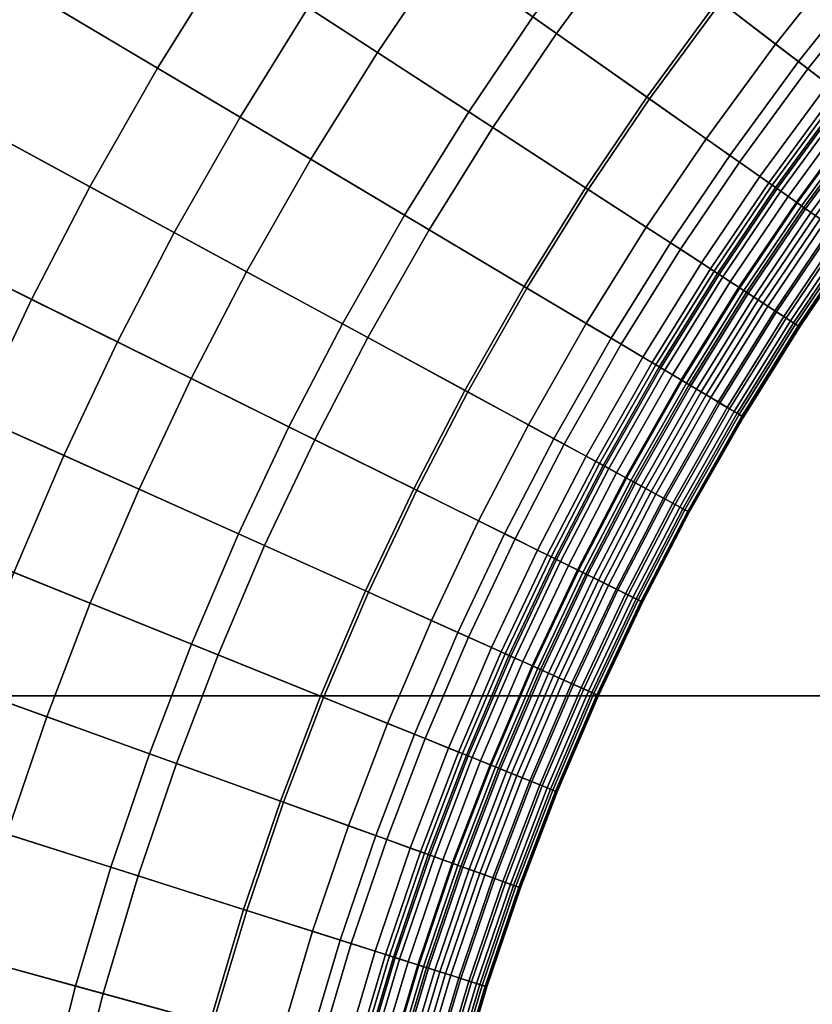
# Model space of a CAD drawing. Header units: millimetres. Extents: x -500 to 500, y -500 to 500.
# Tile 67 of 142: x -27 to -20, y 7 to 16. Entities that reach past the tile are written whole.
import ezdxf

# ---------------------------------------------------------------- set-up
doc = ezdxf.new("R2010")
doc.units = ezdxf.units.MM
doc.header["$MEASUREMENT"] = 0
doc.layers.add('Predefinito', color=7, linetype='Continuous')

msp = doc.modelspace()

# ---------------------------------------------------------------- meshes
at = {"layer": 'Predefinito'}
mesh = msp.add_polyface(dxfattribs=at)
corners = [(-79.84, 99.8, 722.0135), (-79.84, 119.76, 722.0135), (-99.8, 119.76, 722.0135), (-99.8, 99.8, 722.0135), (-59.88, 99.8, 722.0135), (-59.88, 119.76, 722.0135), (-39.92, 99.8, 722.0135), (-39.92, 119.76, 722.0135), (-19.96, 99.8, 722.0135), (-19.96, 119.76, 722.0135), (0, 99.8, 722.0135), (0, 119.76, 722.0135), (-79.84, 79.84, 722.0135), (-99.8, 79.84, 722.0135), (-59.88, 79.84, 722.0135), (-39.92, 79.84, 722.0135), (-19.96, 79.84, 722.0135), (0, 79.84, 722.0135), (-79.84, 59.88, 722.0135), (-99.8, 59.88, 722.0135), (-59.88, 59.88, 722.0135), (-39.92, 59.88, 722.0135), (-19.96, 59.88, 722.0135), (0, 59.88, 722.0135), (-79.84, 39.92, 722.0135), (-99.8, 39.92, 722.0135), (-59.88, 39.92, 722.0135), (-39.92, 39.92, 722.0135), (-19.96, 39.92, 722.0135), (0, 39.92, 722.0135), (-79.84, 19.96, 722.0135), (-99.8, 19.96, 722.0135), (-59.88, 19.96, 722.0135), (-39.92, 19.96, 722.0135), (-19.96, 19.96, 722.0135), (0, 19.96, 722.0135), (-79.84, 0, 722.0135), (-99.8, 0, 722.0135), (-59.88, 0, 722.0135), (-39.92, 0, 722.0135), (-19.96, 0, 722.0135), (0, 0, 722.0135), (-79.84, 99.8, 710.0135), (-99.8, 99.8, 710.0135), (-99.8, 119.76, 710.0135), (-79.84, 119.76, 710.0135), (-59.88, 99.8, 710.0135), (-59.88, 119.76, 710.0135), (-39.92, 99.8, 710.0135), (-39.92, 119.76, 710.0135), (-19.96, 99.8, 710.0135), (-19.96, 119.76, 710.0135), (-79.84, 79.84, 710.0135), (-99.8, 79.84, 710.0135), (-59.88, 79.84, 710.0135), (-39.92, 79.84, 710.0135), (-19.96, 79.84, 710.0135), (-79.84, 59.88, 710.0135), (-99.8, 59.88, 710.0135), (-59.88, 59.88, 710.0135), (-39.92, 59.88, 710.0135), (-19.96, 59.88, 710.0135), (-79.84, 39.92, 710.0135), (-99.8, 39.92, 710.0135), (-59.88, 39.92, 710.0135), (-39.92, 39.92, 710.0135), (-19.96, 39.92, 710.0135), (-79.84, 19.96, 710.0135), (-99.8, 19.96, 710.0135), (-59.88, 19.96, 710.0135), (-39.92, 19.96, 710.0135), (-19.96, 19.96, 710.0135), (-79.84, 0, 710.0135), (-99.8, 0, 710.0135), (-59.88, 0, 710.0135), (-39.92, 0, 710.0135), (-19.96, 0, 710.0135)]
mesh.append_faces([[corners[k] for k in face] for face in [(0, 1, 2, 3), (4, 5, 1, 0), (6, 7, 5, 4), (8, 9, 7, 6), (10, 11, 9, 8), (12, 0, 3, 13), (14, 4, 0, 12), (15, 6, 4, 14), (16, 8, 6, 15), (17, 10, 8, 16), (18, 12, 13, 19), (20, 14, 12, 18), (21, 15, 14, 20), (22, 16, 15, 21), (23, 17, 16, 22), (24, 18, 19, 25), (26, 20, 18, 24), (27, 21, 20, 26), (28, 22, 21, 27), (29, 23, 22, 28), (30, 24, 25, 31), (32, 26, 24, 30), (33, 27, 26, 32), (34, 28, 27, 33), (35, 29, 28, 34), (36, 30, 31, 37), (38, 32, 30, 36), (39, 33, 32, 38), (40, 34, 33, 39), (41, 35, 34, 40), (42, 43, 44, 45), (46, 42, 45, 47), (48, 46, 47, 49), (50, 48, 49, 51), (52, 53, 43, 42), (54, 52, 42, 46), (55, 54, 46, 48), (56, 55, 48, 50), (57, 58, 53, 52), (59, 57, 52, 54), (60, 59, 54, 55), (61, 60, 55, 56), (62, 63, 58, 57), (64, 62, 57, 59), (65, 64, 59, 60), (66, 65, 60, 61), (67, 68, 63, 62), (69, 67, 62, 64), (70, 69, 64, 65), (71, 70, 65, 66), (72, 73, 68, 67), (74, 72, 67, 69), (75, 74, 69, 70), (76, 75, 70, 71)]])
mesh = msp.add_polyface(dxfattribs=at)
corners = [(-23.0104, 22.0903, 120.6527), (-22.1616, 22.9417, 120.6527), (-24.0807, 24.9284, 110.5854), (-25.003, 24.0032, 110.5854), (-23.7797, 21.2599, 120.6527), (-25.839, 23.101, 110.5854), (-24.5805, 20.3288, 120.6527), (-26.7091, 22.0892, 110.5854), (-19.6138, 22.035, 131.7121), (-18.8032, 22.7306, 131.7121), (-20.3315, 24.5782, 120.6527), (-21.208, 23.826, 120.6527), (-20.4957, 21.2172, 131.7121), (-21.2807, 20.4298, 131.7121), (-21.9922, 19.6618, 131.7121), (-22.7327, 18.8007, 131.7121), (-23.4269, 17.9282, 131.7121), (-25.3311, 19.3854, 120.6527), (-20.0544, 19.2525, 141.9463), (-19.3146, 19.9946, 141.9463), (-20.7249, 18.5288, 141.9463), (-21.4228, 17.7173, 141.9463), (-19.7808, 17.6848, 152.2665), (-19.1409, 18.3755, 152.2665), (-20.5346, 18.3587, 484.15), (-19.8702, 19.0757, 484.15), (-19.1619, 18.3957, 472.9756), (-19.8026, 17.7042, 472.9756), (-20.753, 19.9232, 494.4782), (-19.9874, 20.6911, 494.4782), (-19.1373, 19.811, 484.15), (-21.4468, 19.1743, 494.4782), (-22.169, 18.3345, 494.4782), (-21.2261, 17.5546, 484.15), (-21.0877, 21.8301, 505.1393), (-20.1803, 22.6716, 505.1393), (-19.1274, 21.4886, 494.4782), (-21.8954, 21.0199, 505.1393), (-22.6275, 20.2298, 505.1393), (-23.3894, 19.3438, 505.1393), (-24.1037, 18.4461, 505.1393), (-22.846, 17.4837, 494.4782), (-21.3651, 24.0026, 515.2239), (-20.4822, 24.7603, 515.2239), (-19.3464, 23.3873, 505.1393), (-22.3258, 23.1117, 515.2239), (-23.1809, 22.2539, 515.2239), (-23.9559, 21.4174, 515.2239), (-24.7626, 20.4794, 515.2239), (-25.5187, 19.5291, 515.2239), (-26.2843, 18.4859, 515.2239), (-24.8267, 17.4608, 505.1393), (-24.6818, 23.6949, 525.5343), (-23.7713, 24.6082, 525.5343), (-25.507, 22.8042, 525.5343), (-26.3659, 21.8054, 525.5343), (-9.96, 9.96, 0.0135), (-29.88, 9.96, 0.0135), (-29.88, 29.88, 0.0135), (-9.96, 29.88, 0.0135)]
mesh.append_faces([[corners[k] for k in face] for face in [(0, 1, 2, 3), (4, 0, 3, 5), (6, 4, 5, 7), (8, 9, 10, 11), (12, 8, 11, 1), (13, 12, 1, 0), (14, 13, 0, 4), (15, 14, 4, 6), (16, 15, 6, 17), (18, 19, 12, 13), (20, 18, 13, 14), (21, 20, 14, 15), (22, 23, 18, 20), (24, 25, 26, 27), (28, 29, 30, 25), (31, 28, 25, 24), (32, 31, 24, 33), (34, 35, 36, 29), (37, 34, 29, 28), (38, 37, 28, 31), (39, 38, 31, 32), (40, 39, 32, 41), (42, 43, 44, 35), (45, 42, 35, 34), (46, 45, 34, 37), (47, 46, 37, 38), (48, 47, 38, 39), (49, 48, 39, 40), (50, 49, 40, 51), (52, 53, 45, 46), (54, 52, 46, 47), (55, 54, 47, 48), (56, 57, 58, 59)]])
mesh = msp.add_polyface(dxfattribs=at)
corners = [(-30.0004, 10.8366, 120.6527), (-29.572, 11.9563, 120.6527), (-32.1329, 12.9917, 110.5854), (-32.5984, 11.7751, 110.5854), (-30.3927, 9.6819, 120.6527), (-33.0247, 10.5204, 110.5854), (-30.7527, 8.4695, 120.6527), (-33.4158, 9.2029, 110.5854), (-31.0568, 7.2756, 120.6527), (-33.7462, 7.9057, 110.5854), (-27.3491, 11.0575, 131.7121), (-26.9055, 12.097, 131.7121), (-29.0924, 13.0802, 120.6527), (-27.7453, 10.022, 131.7121), (-28.1081, 8.9541, 131.7121), (-28.441, 7.8328, 131.7121), (-25.3551, 11.3999, 141.9463), (-24.9062, 12.3499, 141.9463), (-26.4292, 13.1051, 131.7121), (-25.7732, 10.4204, 141.9463), (-26.1465, 9.4445, 141.9463), (-26.4884, 8.4382, 141.9463), (-26.8021, 7.3815, 141.9463), (-25.2818, 8.0538, 152.2665), (-24.9555, 9.0143, 152.2665), (-26.6709, 10.7833, 494.4782), (-26.2383, 11.797, 494.4782), (-25.1222, 11.2952, 484.15), (-25.5364, 10.3247, 484.15), (-27.0573, 9.7735, 494.4782), (-25.9064, 9.3578, 484.15), (-27.4111, 8.7321, 494.4782), (-26.2452, 8.3607, 484.15), (-27.7357, 7.6386, 494.4782), (-26.556, 7.3137, 484.15), (-28.1391, 11.377, 505.1393), (-27.6827, 12.4464, 505.1393), (-28.5468, 10.3115, 505.1393), (-28.9201, 9.2128, 505.1393), (-29.2625, 8.0591, 505.1393), (-29.7911, 12.0449, 515.2239), (-29.3079, 13.1771, 515.2239), (-30.2227, 10.9169, 515.2239), (-30.6179, 9.7537, 515.2239), (-30.9805, 8.5322, 515.2239), (-32.1796, 11.6238, 525.5343), (-31.7201, 12.8248, 525.5343), (-32.6004, 10.3852, 525.5343), (-32.9864, 9.0847, 525.5343), (-33.3127, 7.8041, 525.5343), (-31.2869, 7.3295, 515.2239), (-34.8418, 11.0992, 536.0187), (-34.3921, 12.423, 536.0187), (-20, 20, 710.0135), (-40, 20, 710.0135), (-40, 0, 710.0135), (-20, 0, 710.0135)]
mesh.append_faces([[corners[k] for k in face] for face in [(0, 1, 2, 3), (4, 0, 3, 5), (6, 4, 5, 7), (8, 6, 7, 9), (10, 11, 12, 1), (13, 10, 1, 0), (14, 13, 0, 4), (15, 14, 4, 6), (16, 17, 18, 11), (19, 16, 11, 10), (20, 19, 10, 13), (21, 20, 13, 14), (22, 21, 14, 15), (23, 24, 20, 21), (25, 26, 27, 28), (29, 25, 28, 30), (31, 29, 30, 32), (33, 31, 32, 34), (35, 36, 26, 25), (37, 35, 25, 29), (38, 37, 29, 31), (39, 38, 31, 33), (40, 41, 36, 35), (42, 40, 35, 37), (43, 42, 37, 38), (44, 43, 38, 39), (45, 46, 40, 42), (47, 45, 42, 43), (48, 47, 43, 44), (49, 48, 44, 50), (51, 52, 45, 47), (53, 54, 55, 56)]])
mesh = msp.add_polyface(dxfattribs=at)
corners = [(-30.4597, 16.5382, 110.5854), (-29.7733, 17.7442, 110.5854), (-32.8644, 19.5864, 100.0035), (-33.6221, 18.2553, 100.0035), (-31.052, 15.3974, 110.5854), (-34.2759, 16.9959, 100.0035), (-31.6117, 14.2129, 110.5854), (-34.8937, 15.6885, 100.0035), (-32.1329, 12.9917, 110.5854), (-35.469, 14.3405, 100.0035), (-26.7449, 17.3829, 120.6527), (-26.091, 18.3499, 120.6527), (-28.3504, 19.939, 110.5854), (-29.061, 18.8883, 110.5854), (-27.4005, 16.33, 120.6527), (-28.0322, 15.2202, 120.6527), (-28.5773, 14.1702, 120.6527), (-29.0924, 13.0802, 120.6527), (-29.572, 11.9563, 120.6527), (-25.3408, 15.1025, 131.7121), (-24.7345, 16.0763, 131.7121), (-25.925, 14.0761, 131.7121), (-26.4292, 13.1051, 131.7121), (-26.9055, 12.097, 131.7121), (-26.6739, 14.4827, 505.1393), (-26.0728, 15.5388, 505.1393), (-24.7124, 14.728, 494.4782), (-25.2822, 13.7271, 494.4782), (-27.1926, 13.4836, 505.1393), (-25.7738, 12.7801, 494.4782), (-27.6827, 12.4464, 505.1393), (-26.2383, 11.797, 494.4782), (-26.9431, 17.5117, 515.2239), (-26.2843, 18.4859, 515.2239), (-24.8267, 17.4608, 505.1393), (-25.449, 16.5407, 505.1393), (-27.6035, 16.451, 515.2239), (-28.2399, 15.333, 515.2239), (-28.789, 14.2752, 515.2239), (-29.3079, 13.1771, 515.2239), (-28.6876, 18.6456, 525.5343), (-27.9861, 19.6828, 525.5343), (-29.3908, 17.5162, 525.5343), (-30.0684, 16.3258, 525.5343), (-30.6531, 15.1995, 525.5343), (-31.2056, 14.0303, 525.5343), (-31.7201, 12.8248, 525.5343), (-29.7911, 12.0449, 515.2239), (-32.1357, 17.4482, 536.0187), (-31.4116, 18.7205, 536.0187), (-32.7606, 16.2446, 536.0187), (-33.3511, 14.995, 536.0187), (-33.901, 13.7065, 536.0187), (-34.3921, 12.423, 536.0187), (-32.1796, 11.6238, 525.5343)]
mesh.append_faces([[corners[k] for k in face] for face in [(0, 1, 2, 3), (4, 0, 3, 5), (6, 4, 5, 7), (8, 6, 7, 9), (10, 11, 12, 13), (14, 10, 13, 1), (15, 14, 1, 0), (16, 15, 0, 4), (17, 16, 4, 6), (18, 17, 6, 8), (19, 20, 10, 14), (21, 19, 14, 15), (22, 21, 15, 16), (23, 22, 16, 17), (24, 25, 26, 27), (28, 24, 27, 29), (30, 28, 29, 31), (32, 33, 34, 35), (36, 32, 35, 25), (37, 36, 25, 24), (38, 37, 24, 28), (39, 38, 28, 30), (40, 41, 33, 32), (42, 40, 32, 36), (43, 42, 36, 37), (44, 43, 37, 38), (45, 44, 38, 39), (46, 45, 39, 47), (48, 49, 42, 43), (50, 48, 43, 44), (51, 50, 44, 45), (52, 51, 45, 46), (53, 52, 46, 54)]])
mesh = msp.add_polyface(dxfattribs=at)
corners = [(-24.1297, 16.9706, 131.7121), (-23.4269, 17.9282, 131.7121), (-25.3311, 19.3854, 120.6527), (-26.091, 18.3499, 120.6527), (-24.7345, 16.0763, 131.7121), (-26.7449, 17.3829, 120.6527), (-22.077, 16.8952, 141.9463), (-21.4228, 17.7173, 141.9463), (-22.7327, 18.8007, 131.7121), (-22.7393, 15.9927, 141.9463), (-23.3092, 15.1499, 141.9463), (-23.8806, 14.2323, 141.9463), (-25.3408, 15.1025, 131.7121), (-20.4469, 16.9102, 152.2665), (-19.7808, 17.6848, 152.2665), (-20.7249, 18.5288, 141.9463), (-21.0713, 16.1255, 152.2665), (-21.7034, 15.2641, 152.2665), (-22.2474, 14.4598, 152.2665), (-19.7754, 16.3549, 162.7432), (-19.1312, 17.104, 162.7432), (-20.3793, 15.5959, 162.7432), (-20.9907, 14.7629, 162.7432), (-19.9714, 15.2838, 173.6739), (-19.3797, 16.0276, 173.6739), (-20.1196, 15.3972, 441.0783), (-19.5234, 16.1464, 441.0783), (-19.4498, 16.0856, 430.3021), (-20.0438, 15.3392, 430.3021), (-20.2968, 15.5328, 452.2679), (-19.6954, 16.2887, 452.2679), (-20.9057, 14.7031, 452.2679), (-20.7231, 14.5747, 441.0783), (-20.584, 15.7526, 462.1107), (-19.9741, 16.5192, 462.1107), (-21.2015, 14.9111, 462.1107), (-20.4694, 16.9288, 472.9756), (-19.8026, 17.7042, 472.9756), (-19.3234, 17.2758, 462.1107), (-21.0945, 16.1432, 472.9756), (-21.7273, 15.2809, 472.9756), (-21.2261, 17.5546, 484.15), (-20.5346, 18.3587, 484.15), (-21.8742, 16.74, 484.15), (-22.5304, 15.8458, 484.15), (-23.0952, 15.0108, 484.15), (-22.2719, 14.4756, 472.9756), (-22.846, 17.4837, 494.4782), (-22.169, 18.3345, 494.4782), (-23.5314, 16.5497, 494.4782), (-24.1212, 15.6776, 494.4782), (-24.8267, 17.4608, 505.1393), (-24.1037, 18.4461, 505.1393), (-25.449, 16.5407, 505.1393), (-26.0728, 15.5388, 505.1393), (-24.7124, 14.728, 494.4782)]
mesh.append_faces([[corners[k] for k in face] for face in [(0, 1, 2, 3), (4, 0, 3, 5), (6, 7, 8, 1), (9, 6, 1, 0), (10, 9, 0, 4), (11, 10, 4, 12), (13, 14, 15, 7), (16, 13, 7, 6), (17, 16, 6, 9), (18, 17, 9, 10), (19, 20, 14, 13), (21, 19, 13, 16), (22, 21, 16, 17), (23, 24, 19, 21), (25, 26, 27, 28), (29, 30, 26, 25), (31, 29, 25, 32), (33, 34, 30, 29), (35, 33, 29, 31), (36, 37, 38, 34), (39, 36, 34, 33), (40, 39, 33, 35), (41, 42, 37, 36), (43, 41, 36, 39), (44, 43, 39, 40), (45, 44, 40, 46), (47, 48, 41, 43), (49, 47, 43, 44), (50, 49, 44, 45), (51, 52, 47, 49), (53, 51, 49, 50), (54, 53, 50, 55)]])
mesh = msp.add_polyface(dxfattribs=at)
corners = [(-24.4311, 13.265, 141.9463), (-23.8806, 14.2323, 141.9463), (-25.3408, 15.1025, 131.7121), (-25.925, 14.0761, 131.7121), (-22.7927, 13.5839, 152.2665), (-22.2474, 14.4598, 152.2665), (-23.3092, 15.1499, 141.9463), (-23.3182, 12.6607, 152.2665), (-21.5168, 13.9849, 162.7432), (-20.9907, 14.7629, 162.7432), (-21.7034, 15.2641, 152.2665), (-22.0442, 13.1378, 162.7432), (-20.5706, 14.4674, 173.6739), (-19.9714, 15.2838, 173.6739), (-20.3793, 15.5959, 162.7432), (-21.0862, 13.705, 173.6739), (-21.603, 12.8749, 173.6739), (-20.3909, 14.3411, 184.9912), (-19.797, 15.1504, 184.9912), (-20.902, 13.5853, 184.9912), (-20.3548, 14.3156, 194.7788), (-19.762, 15.1235, 194.7788), (-20.865, 13.5613, 194.7788), (-20.3318, 14.2995, 205.4539), (-19.7396, 15.1064, 205.4539), (-20.8414, 13.5459, 205.4539), (-20.2694, 14.2555, 217.0396), (-19.679, 15.06, 217.0396), (-20.7774, 13.5043, 217.0396), (-20.1874, 14.1979, 227.0494), (-19.5994, 14.9991, 227.0494), (-20.6934, 13.4497, 227.0494), (-20.0862, 14.1268, 237.7946), (-19.5012, 14.924, 237.7946), (-20.5897, 13.3823, 237.7946), (-20.49, 13.3175, 249.1402), (-19.989, 14.0584, 249.1402), (-20.4242, 13.2748, 259.2979), (-19.9248, 14.0132, 259.2979), (-20.3832, 13.2481, 270.062), (-19.8847, 13.9851, 270.062), (-20.3695, 13.2392, 280.7921), (-19.8714, 13.9757, 280.7921), (-20.3789, 13.2453, 291.4916), (-19.8806, 13.9821, 291.4916), (-20.4063, 13.2631, 301.8391), (-19.9073, 14.0009, 301.8391), (-20.4504, 13.2918, 312.5811), (-19.9503, 14.0312, 312.5811), (-20.5102, 13.3307, 323.7348), (-20.0087, 14.0722, 323.7348), (-20.5741, 13.3722, 333.7331), (-20.071, 14.116, 333.7331), (-20.1478, 14.1701, 344.6051), (-19.561, 14.9697, 344.6051), (-19.4864, 14.9126, 333.7331), (-20.6528, 13.4234, 344.6051), (-20.2302, 14.228, 355.2417), (-19.641, 15.0309, 355.2417), (-20.7373, 13.4783, 355.2417), (-20.317, 14.2891, 366.1358), (-19.7253, 15.0954, 366.1358), (-20.8263, 13.5361, 366.1358), (-20.3986, 14.3465, 376.6842), (-19.8045, 15.1561, 376.6842), (-20.9099, 13.5904, 376.6842), (-20.4731, 14.3988, 387.1649), (-19.8768, 15.2114, 387.1649), (-20.9863, 13.6401, 387.1649), (-20.5374, 14.4441, 397.8286), (-19.9393, 15.2592, 397.8286), (-21.0522, 13.6829, 397.8286), (-21.5682, 12.8541, 397.8286), (-21.5007, 12.8139, 387.1649), (-20.5843, 14.4771, 408.6534), (-19.9848, 15.2941, 408.6534), (-21.1003, 13.7142, 408.6534), (-21.6175, 12.8835, 408.6534), (-20.6134, 14.4975, 420.1545), (-20.0131, 15.3157, 420.1545), (-21.1301, 13.7336, 420.1545), (-21.648, 12.9017, 420.1545), (-20.645, 14.5198, 430.3021), (-20.0438, 15.3392, 430.3021), (-21.1625, 13.7546, 430.3021), (-21.6813, 12.9215, 430.3021), (-20.7231, 14.5747, 441.0783), (-20.1196, 15.3972, 441.0783), (-21.2426, 13.8067, 441.0783), (-21.7633, 12.9704, 441.0783), (-21.4297, 13.9283, 452.2679), (-20.9057, 14.7031, 452.2679), (-21.955, 13.0846, 452.2679), (-21.7329, 14.1254, 462.1107), (-21.2015, 14.9111, 462.1107), (-22.2656, 13.2698, 462.1107), (-22.2719, 14.4756, 472.9756), (-21.7273, 15.2809, 472.9756), (-22.8178, 13.5988, 472.9756), (-23.6613, 14.1015, 484.15), (-23.0952, 15.0108, 484.15), (-24.2067, 13.1432, 484.15), (-23.3438, 12.6746, 472.9756), (-24.7124, 14.728, 494.4782), (-24.1212, 15.6776, 494.4782), (-25.2822, 13.7271, 494.4782)]
mesh.append_faces([[corners[k] for k in face] for face in [(0, 1, 2, 3), (4, 5, 6, 1), (7, 4, 1, 0), (8, 9, 10, 5), (11, 8, 5, 4), (12, 13, 14, 9), (15, 12, 9, 8), (16, 15, 8, 11), (17, 18, 13, 12), (19, 17, 12, 15), (20, 21, 18, 17), (22, 20, 17, 19), (23, 24, 21, 20), (25, 23, 20, 22), (26, 27, 24, 23), (28, 26, 23, 25), (29, 30, 27, 26), (31, 29, 26, 28), (32, 33, 30, 29), (34, 32, 29, 31), (35, 36, 32, 34), (37, 38, 36, 35), (39, 40, 38, 37), (41, 42, 40, 39), (43, 44, 42, 41), (45, 46, 44, 43), (47, 48, 46, 45), (49, 50, 48, 47), (51, 52, 50, 49), (53, 54, 55, 52), (56, 53, 52, 51), (57, 58, 54, 53), (59, 57, 53, 56), (60, 61, 58, 57), (62, 60, 57, 59), (63, 64, 61, 60), (65, 63, 60, 62), (66, 67, 64, 63), (68, 66, 63, 65), (69, 70, 67, 66), (71, 69, 66, 68), (72, 71, 68, 73), (74, 75, 70, 69), (76, 74, 69, 71), (77, 76, 71, 72), (78, 79, 75, 74), (80, 78, 74, 76), (81, 80, 76, 77), (82, 83, 79, 78), (84, 82, 78, 80), (85, 84, 80, 81), (86, 87, 83, 82), (88, 86, 82, 84), (89, 88, 84, 85), (90, 91, 86, 88), (92, 90, 88, 89), (93, 94, 91, 90), (95, 93, 90, 92), (96, 97, 94, 93), (98, 96, 93, 95), (99, 100, 96, 98), (101, 99, 98, 102), (103, 104, 100, 99), (105, 103, 99, 101)]])
mesh = msp.add_polyface(dxfattribs=at)
corners = [(-24.9062, 12.3499, 141.9463), (-24.4311, 13.265, 141.9463), (-25.925, 14.0761, 131.7121), (-26.4292, 13.1051, 131.7121), (-23.7716, 11.7873, 152.2665), (-23.3182, 12.6607, 152.2665), (-24.2001, 10.8806, 152.2665), (-25.3551, 11.3999, 141.9463), (-24.5991, 9.9457, 152.2665), (-25.7732, 10.4204, 141.9463), (-22.5524, 12.2449, 162.7432), (-22.0442, 13.1378, 162.7432), (-22.7927, 13.5839, 152.2665), (-22.991, 11.4002, 162.7432), (-23.4054, 10.5233, 162.7432), (-23.7913, 9.6191, 162.7432), (-22.1011, 11.9999, 173.6739), (-21.603, 12.8749, 173.6739), (-22.5308, 11.1721, 173.6739), (-22.9369, 10.3127, 173.6739), (-23.3151, 9.4265, 173.6739), (-22.3341, 11.0745, 184.9912), (-21.9081, 11.8951, 184.9912), (-22.7366, 10.2226, 184.9912), (-22.2945, 11.0549, 194.7788), (-21.8692, 11.874, 194.7788), (-22.6963, 10.2045, 194.7788), (-22.2693, 11.0424, 205.4539), (-21.8445, 11.8606, 205.4539), (-22.6707, 10.193, 205.4539), (-22.6011, 10.1617, 217.0396), (-22.2009, 11.0085, 217.0396), (-22.5096, 10.1205, 227.0494), (-22.1111, 10.9639, 227.0494), (-22.3969, 10.0698, 237.7946), (-22.0003, 10.909, 237.7946), (-22.2884, 10.0211, 249.1402), (-21.8938, 10.8562, 249.1402), (-22.2169, 9.9889, 259.2979), (-21.8236, 10.8214, 259.2979), (-22.2453, 10.0017, 312.5811), (-21.8515, 10.8352, 312.5811), (-21.8044, 10.8118, 301.8391), (-22.1974, 9.9801, 301.8391), (-22.3104, 10.031, 323.7348), (-21.9154, 10.8669, 323.7348), (-22.3799, 10.0622, 333.7331), (-21.9837, 10.9007, 333.7331), (-22.4656, 10.1007, 344.6051), (-22.0678, 10.9425, 344.6051), (-22.5574, 10.142, 355.2417), (-22.1581, 10.9872, 355.2417), (-22.6542, 10.1855, 366.1358), (-22.2531, 11.0344, 366.1358), (-22.3425, 11.0787, 376.6842), (-21.9163, 11.8996, 376.6842), (-21.8286, 11.852, 366.1358), (-22.7452, 10.2265, 376.6842), (-22.4241, 11.1191, 387.1649), (-21.9963, 11.943, 387.1649), (-22.8283, 10.2638, 387.1649), (-22.4945, 11.1541, 397.8286), (-22.0654, 11.9805, 397.8286), (-22.9, 10.296, 397.8286), (-22.5459, 11.1795, 408.6534), (-22.1159, 12.0079, 408.6534), (-22.9523, 10.3196, 408.6534), (-23.3307, 9.4329, 408.6534), (-23.2775, 9.4114, 397.8286), (-22.5778, 11.1953, 420.1545), (-22.1471, 12.0249, 420.1545), (-22.9847, 10.3341, 420.1545), (-23.3637, 9.4462, 420.1545), (-22.6124, 11.2125, 430.3021), (-22.1811, 12.0433, 430.3021), (-23.02, 10.35, 430.3021), (-23.3995, 9.4607, 430.3021), (-22.698, 11.2549, 441.0783), (-22.265, 12.0889, 441.0783), (-23.1071, 10.3892, 441.0783), (-23.488, 9.4965, 441.0783), (-22.4611, 12.1954, 452.2679), (-21.955, 13.0846, 452.2679), (-21.7633, 12.9704, 441.0783), (-22.8979, 11.3541, 452.2679), (-23.3106, 10.4807, 452.2679), (-23.695, 9.5801, 452.2679), (-22.7789, 12.3679, 462.1107), (-22.2656, 13.2698, 462.1107), (-23.2219, 11.5147, 462.1107), (-23.6404, 10.629, 462.1107), (-24.0302, 9.7157, 462.1107), (-23.3438, 12.6746, 472.9756), (-22.8178, 13.5988, 472.9756), (-23.7978, 11.8003, 472.9756), (-24.2267, 10.8926, 472.9756), (-24.6261, 9.9566, 472.9756), (-24.6775, 12.2365, 484.15), (-24.2067, 13.1432, 484.15), (-25.1222, 11.2952, 484.15), (-25.5364, 10.3247, 484.15), (-25.7738, 12.7801, 494.4782), (-25.2822, 13.7271, 494.4782), (-26.2383, 11.797, 494.4782)]
mesh.append_faces([[corners[k] for k in face] for face in [(0, 1, 2, 3), (4, 5, 1, 0), (6, 4, 0, 7), (8, 6, 7, 9), (10, 11, 12, 5), (13, 10, 5, 4), (14, 13, 4, 6), (15, 14, 6, 8), (16, 17, 11, 10), (18, 16, 10, 13), (19, 18, 13, 14), (20, 19, 14, 15), (21, 22, 16, 18), (23, 21, 18, 19), (24, 25, 22, 21), (26, 24, 21, 23), (27, 28, 25, 24), (29, 27, 24, 26), (30, 31, 27, 29), (32, 33, 31, 30), (34, 35, 33, 32), (36, 37, 35, 34), (38, 39, 37, 36), (40, 41, 42, 43), (44, 45, 41, 40), (46, 47, 45, 44), (48, 49, 47, 46), (50, 51, 49, 48), (52, 53, 51, 50), (54, 55, 56, 53), (57, 54, 53, 52), (58, 59, 55, 54), (60, 58, 54, 57), (61, 62, 59, 58), (63, 61, 58, 60), (64, 65, 62, 61), (66, 64, 61, 63), (67, 66, 63, 68), (69, 70, 65, 64), (71, 69, 64, 66), (72, 71, 66, 67), (73, 74, 70, 69), (75, 73, 69, 71), (76, 75, 71, 72), (77, 78, 74, 73), (79, 77, 73, 75), (80, 79, 75, 76), (81, 82, 83, 78), (84, 81, 78, 77), (85, 84, 77, 79), (86, 85, 79, 80), (87, 88, 82, 81), (89, 87, 81, 84), (90, 89, 84, 85), (91, 90, 85, 86), (92, 93, 88, 87), (94, 92, 87, 89), (95, 94, 89, 90), (96, 95, 90, 91), (97, 98, 92, 94), (99, 97, 94, 95), (100, 99, 95, 96), (101, 102, 98, 97), (103, 101, 97, 99)]])
mesh = msp.add_polyface(dxfattribs=at)
corners = [(-21.4144, 12.7625, 184.9912), (-20.902, 13.5853, 184.9912), (-21.0862, 13.705, 173.6739), (-21.603, 12.8749, 173.6739), (-21.9081, 11.8951, 184.9912), (-22.1011, 11.9999, 173.6739), (-21.3764, 12.7398, 194.7788), (-20.865, 13.5613, 194.7788), (-21.8692, 11.874, 194.7788), (-21.3523, 12.7254, 205.4539), (-20.8414, 13.5459, 205.4539), (-21.8445, 11.8606, 205.4539), (-21.2867, 12.6864, 217.0396), (-20.7774, 13.5043, 217.0396), (-21.7774, 11.8242, 217.0396), (-22.2009, 11.0085, 217.0396), (-22.2693, 11.0424, 205.4539), (-21.2006, 12.635, 227.0494), (-20.6934, 13.4497, 227.0494), (-21.6893, 11.7763, 227.0494), (-22.1111, 10.9639, 227.0494), (-21.0944, 12.5717, 237.7946), (-20.5897, 13.3823, 237.7946), (-21.5807, 11.7173, 237.7946), (-22.0003, 10.909, 237.7946), (-20.9923, 12.5109, 249.1402), (-20.49, 13.3175, 249.1402), (-21.4762, 11.6606, 249.1402), (-21.8938, 10.8562, 249.1402), (-20.9249, 12.4707, 259.2979), (-20.4242, 13.2748, 259.2979), (-21.4073, 11.6232, 259.2979), (-21.8236, 10.8214, 259.2979), (-20.8828, 12.4456, 270.062), (-20.3832, 13.2481, 270.062), (-21.3642, 11.5998, 270.062), (-21.7797, 10.7996, 270.062), (-22.1722, 9.9688, 270.062), (-22.2169, 9.9889, 259.2979), (-20.8688, 12.4373, 280.7921), (-20.3695, 13.2392, 280.7921), (-21.3499, 11.592, 280.7921), (-21.765, 10.7923, 280.7921), (-22.1573, 9.9621, 280.7921), (-20.8784, 12.443, 291.4916), (-20.3789, 13.2453, 291.4916), (-21.3598, 11.5974, 291.4916), (-21.7751, 10.7973, 291.4916), (-22.1676, 9.9668, 291.4916), (-20.9065, 12.4598, 301.8391), (-20.4063, 13.2631, 301.8391), (-21.3884, 11.6129, 301.8391), (-21.8044, 10.8118, 301.8391), (-22.1974, 9.9801, 301.8391), (-20.9517, 12.4867, 312.5811), (-20.4504, 13.2918, 312.5811), (-21.4347, 11.638, 312.5811), (-21.8515, 10.8352, 312.5811), (-21.013, 12.5232, 323.7348), (-20.5102, 13.3307, 323.7348), (-21.4974, 11.6721, 323.7348), (-21.9154, 10.8669, 323.7348), (-21.0784, 12.5622, 333.7331), (-20.5741, 13.3722, 333.7331), (-21.5643, 11.7084, 333.7331), (-21.9837, 10.9007, 333.7331), (-21.1591, 12.6103, 344.6051), (-20.6528, 13.4234, 344.6051), (-21.6469, 11.7533, 344.6051), (-22.0678, 10.9425, 344.6051), (-21.2456, 12.6619, 355.2417), (-20.7373, 13.4783, 355.2417), (-21.7354, 11.8013, 355.2417), (-22.1581, 10.9872, 355.2417), (-21.3368, 12.7162, 366.1358), (-20.8263, 13.5361, 366.1358), (-21.8286, 11.852, 366.1358), (-22.2531, 11.0344, 366.1358), (-21.4224, 12.7673, 376.6842), (-20.9099, 13.5904, 376.6842), (-21.9163, 11.8996, 376.6842), (-21.5007, 12.8139, 387.1649), (-20.9863, 13.6401, 387.1649), (-21.9963, 11.943, 387.1649), (-22.0654, 11.9805, 397.8286), (-21.5682, 12.8541, 397.8286), (-22.1159, 12.0079, 408.6534), (-21.6175, 12.8835, 408.6534), (-22.1471, 12.0249, 420.1545), (-21.648, 12.9017, 420.1545), (-22.1811, 12.0433, 430.3021), (-21.6813, 12.9215, 430.3021), (-22.265, 12.0889, 441.0783), (-21.7633, 12.9704, 441.0783)]
mesh.append_faces([[corners[k] for k in face] for face in [(0, 1, 2, 3), (4, 0, 3, 5), (6, 7, 1, 0), (8, 6, 0, 4), (9, 10, 7, 6), (11, 9, 6, 8), (12, 13, 10, 9), (14, 12, 9, 11), (15, 14, 11, 16), (17, 18, 13, 12), (19, 17, 12, 14), (20, 19, 14, 15), (21, 22, 18, 17), (23, 21, 17, 19), (24, 23, 19, 20), (25, 26, 22, 21), (27, 25, 21, 23), (28, 27, 23, 24), (29, 30, 26, 25), (31, 29, 25, 27), (32, 31, 27, 28), (33, 34, 30, 29), (35, 33, 29, 31), (36, 35, 31, 32), (37, 36, 32, 38), (39, 40, 34, 33), (41, 39, 33, 35), (42, 41, 35, 36), (43, 42, 36, 37), (44, 45, 40, 39), (46, 44, 39, 41), (47, 46, 41, 42), (48, 47, 42, 43), (49, 50, 45, 44), (51, 49, 44, 46), (52, 51, 46, 47), (53, 52, 47, 48), (54, 55, 50, 49), (56, 54, 49, 51), (57, 56, 51, 52), (58, 59, 55, 54), (60, 58, 54, 56), (61, 60, 56, 57), (62, 63, 59, 58), (64, 62, 58, 60), (65, 64, 60, 61), (66, 67, 63, 62), (68, 66, 62, 64), (69, 68, 64, 65), (70, 71, 67, 66), (72, 70, 66, 68), (73, 72, 68, 69), (74, 75, 71, 70), (76, 74, 70, 72), (77, 76, 72, 73), (78, 79, 75, 74), (80, 78, 74, 76), (81, 82, 79, 78), (83, 81, 78, 80), (84, 85, 81, 83), (86, 87, 85, 84), (88, 89, 87, 86), (90, 91, 89, 88), (92, 93, 91, 90)]])
mesh = msp.add_polyface(dxfattribs=at)
corners = [(-24.9555, 9.0143, 152.2665), (-24.5991, 9.9457, 152.2665), (-25.7732, 10.4204, 141.9463), (-26.1465, 9.4445, 141.9463), (-24.1359, 8.7183, 162.7432), (-23.7913, 9.6191, 162.7432), (-24.4515, 7.7893, 162.7432), (-25.2818, 8.0538, 152.2665), (-23.6529, 8.5438, 173.6739), (-23.3151, 9.4265, 173.6739), (-23.9622, 7.6334, 173.6739), (-23.4463, 8.4692, 184.9912), (-23.1115, 9.3442, 184.9912), (-23.7529, 7.5667, 184.9912), (-23.4048, 8.4542, 194.7788), (-23.0705, 9.3277, 194.7788), (-23.3783, 8.4446, 205.4539), (-23.0445, 9.3171, 205.4539), (-23.3065, 8.4187, 217.0396), (-22.9737, 9.2885, 217.0396), (-23.2122, 8.3846, 227.0494), (-22.8808, 9.2509, 227.0494), (-23.3613, 8.4385, 366.1358), (-23.0277, 9.3104, 366.1358), (-22.9294, 9.2706, 355.2417), (-23.2615, 8.4024, 355.2417), (-23.4551, 8.4724, 376.6842), (-23.1202, 9.3477, 376.6842), (-23.5408, 8.5033, 387.1649), (-23.2046, 9.3819, 387.1649), (-23.6147, 8.53, 397.8286), (-23.2775, 9.4114, 397.8286), (-23.9235, 7.6211, 397.8286), (-23.8486, 7.5972, 387.1649), (-23.6687, 8.5495, 408.6534), (-23.3307, 9.4329, 408.6534), (-23.9782, 7.6385, 408.6534), (-23.7021, 8.5616, 420.1545), (-23.3637, 9.4462, 420.1545), (-24.0121, 7.6493, 420.1545), (-23.7385, 8.5747, 430.3021), (-23.3995, 9.4607, 430.3021), (-24.0489, 7.661, 430.3021), (-23.8283, 8.6072, 441.0783), (-23.488, 9.4965, 441.0783), (-24.1399, 7.69, 441.0783), (-24.0382, 8.683, 452.2679), (-23.695, 9.5801, 452.2679), (-24.3526, 7.7578, 452.2679), (-24.3783, 8.8058, 462.1107), (-24.0302, 9.7157, 462.1107), (-24.6971, 7.8675, 462.1107), (-24.9829, 9.0242, 472.9756), (-24.6261, 9.9566, 472.9756), (-25.3096, 8.0626, 472.9756), (-25.9064, 9.3578, 484.15), (-25.5364, 10.3247, 484.15), (-26.2452, 8.3607, 484.15)]
mesh.append_faces([[corners[k] for k in face] for face in [(0, 1, 2, 3), (4, 5, 1, 0), (6, 4, 0, 7), (8, 9, 5, 4), (10, 8, 4, 6), (11, 12, 9, 8), (13, 11, 8, 10), (14, 15, 12, 11), (16, 17, 15, 14), (18, 19, 17, 16), (20, 21, 19, 18), (22, 23, 24, 25), (26, 27, 23, 22), (28, 29, 27, 26), (30, 31, 29, 28), (32, 30, 28, 33), (34, 35, 31, 30), (36, 34, 30, 32), (37, 38, 35, 34), (39, 37, 34, 36), (40, 41, 38, 37), (42, 40, 37, 39), (43, 44, 41, 40), (45, 43, 40, 42), (46, 47, 44, 43), (48, 46, 43, 45), (49, 50, 47, 46), (51, 49, 46, 48), (52, 53, 50, 49), (54, 52, 49, 51), (55, 56, 53, 52), (57, 55, 52, 54)]])
mesh = msp.add_polyface(dxfattribs=at)
corners = [(-23.1115, 9.3442, 184.9912), (-22.7366, 10.2226, 184.9912), (-22.9369, 10.3127, 173.6739), (-23.3151, 9.4265, 173.6739), (-23.0705, 9.3277, 194.7788), (-22.6963, 10.2045, 194.7788), (-23.0445, 9.3171, 205.4539), (-22.6707, 10.193, 205.4539), (-22.9737, 9.2885, 217.0396), (-22.6011, 10.1617, 217.0396), (-22.8808, 9.2509, 227.0494), (-22.5096, 10.1205, 227.0494), (-22.7661, 9.2046, 237.7946), (-22.3969, 10.0698, 237.7946), (-23.0959, 8.3426, 237.7946), (-23.2122, 8.3846, 227.0494), (-22.6559, 9.16, 249.1402), (-22.2884, 10.0211, 249.1402), (-22.9841, 8.3022, 249.1402), (-22.5832, 9.1306, 259.2979), (-22.2169, 9.9889, 259.2979), (-22.9103, 8.2756, 259.2979), (-22.5378, 9.1123, 270.062), (-22.1722, 9.9688, 270.062), (-22.8643, 8.2589, 270.062), (-22.5226, 9.1061, 280.7921), (-22.1573, 9.9621, 280.7921), (-22.8489, 8.2534, 280.7921), (-22.5331, 9.1104, 291.4916), (-22.1676, 9.9668, 291.4916), (-22.8595, 8.2572, 291.4916), (-22.5633, 9.1226, 301.8391), (-22.1974, 9.9801, 301.8391), (-22.8902, 8.2683, 301.8391), (-22.6121, 9.1423, 312.5811), (-22.2453, 10.0017, 312.5811), (-22.9397, 8.2862, 312.5811), (-22.6783, 9.1691, 323.7348), (-22.3104, 10.031, 323.7348), (-23.0068, 8.3104, 323.7348), (-22.7489, 9.1976, 333.7331), (-22.3799, 10.0622, 333.7331), (-23.0784, 8.3363, 333.7331), (-22.836, 9.2328, 344.6051), (-22.4656, 10.1007, 344.6051), (-23.1668, 8.3682, 344.6051), (-22.9294, 9.2706, 355.2417), (-22.5574, 10.142, 355.2417), (-23.2615, 8.4024, 355.2417), (-23.0277, 9.3104, 366.1358), (-22.6542, 10.1855, 366.1358), (-23.1202, 9.3477, 376.6842), (-22.7452, 10.2265, 376.6842), (-23.2046, 9.3819, 387.1649), (-22.8283, 10.2638, 387.1649), (-23.2775, 9.4114, 397.8286), (-22.9, 10.296, 397.8286)]
mesh.append_faces([[corners[k] for k in face] for face in [(0, 1, 2, 3), (4, 5, 1, 0), (6, 7, 5, 4), (8, 9, 7, 6), (10, 11, 9, 8), (12, 13, 11, 10), (14, 12, 10, 15), (16, 17, 13, 12), (18, 16, 12, 14), (19, 20, 17, 16), (21, 19, 16, 18), (22, 23, 20, 19), (24, 22, 19, 21), (25, 26, 23, 22), (27, 25, 22, 24), (28, 29, 26, 25), (30, 28, 25, 27), (31, 32, 29, 28), (33, 31, 28, 30), (34, 35, 32, 31), (36, 34, 31, 33), (37, 38, 35, 34), (39, 37, 34, 36), (40, 41, 38, 37), (42, 40, 37, 39), (43, 44, 41, 40), (45, 43, 40, 42), (46, 47, 44, 43), (48, 46, 43, 45), (49, 50, 47, 46), (51, 52, 50, 49), (53, 54, 52, 51), (55, 56, 54, 53)]])
mesh = msp.add_polyface(dxfattribs=at)
corners = [(0, 0, 710.0135), (-20, 0, 710.0135), (-20, -20, 710.0135), (0, -20, 710.0135), (-9.96, -9.96, 0.0135), (-29.88, -9.96, 0.0135), (-29.88, 9.96, 0.0135), (-9.96, 9.96, 0.0135), (9.96, -9.96, 0.0135), (9.96, 9.96, 0.0135), (-19.1816, -15.8089, 205.4539), (-19.776, -15.0588, 205.4539), (-19.7983, -15.0758, 194.7788), (-19.2033, -15.8268, 194.7788), (-19.1227, -15.7604, 217.0396), (-19.7152, -15.0126, 217.0396), (-19.6355, -14.9518, 227.0494), (-20.2035, -14.175, 227.0494), (-20.2855, -14.2325, 217.0396), (-19.0454, -15.6966, 227.0494), (-19.5371, -14.8769, 237.7946), (-20.1022, -14.1039, 237.7946), (-18.9499, -15.618, 237.7946), (-19.4425, -14.8049, 249.1402), (-20.0049, -14.0357, 249.1402), (-18.8582, -15.5424, 249.1402), (-19.3801, -14.7574, 259.2979), (-19.9407, -13.9906, 259.2979), (-18.7977, -15.4925, 259.2979), (-19.3411, -14.7277, 270.062), (-19.9006, -13.9625, 270.062), (-18.7599, -15.4613, 270.062), (-19.3281, -14.7178, 280.7921), (-19.8872, -13.9531, 280.7921), (-18.7473, -15.4509, 280.7921), (-19.3371, -14.7246, 291.4916), (-19.8965, -13.9596, 291.4916), (-18.756, -15.4581, 291.4916), (-19.3631, -14.7444, 301.8391), (-19.9232, -13.9783, 301.8391), (-18.7811, -15.4788, 301.8391), (-19.4049, -14.7763, 312.5811), (-19.9662, -14.0085, 312.5811), (-18.8217, -15.5123, 312.5811), (-19.4617, -14.8195, 323.7348), (-20.0246, -14.0495, 323.7348), (-18.8768, -15.5577, 323.7348), (-19.5223, -14.8656, 333.7331), (-20.087, -14.0932, 333.7331), (-18.9356, -15.6061, 333.7331), (-19.597, -14.9226, 344.6051), (-20.1639, -14.1472, 344.6051), (-19.0081, -15.6659, 344.6051), (-19.6772, -14.9836, 355.2417), (-20.2464, -14.2051, 355.2417), (-19.0858, -15.7299, 355.2417), (-19.1677, -15.7974, 366.1358), (-19.7616, -15.0479, 366.1358), (-19.2447, -15.8609, 376.6842), (-19.841, -15.1083, 376.6842)]
mesh.append_faces([[corners[k] for k in face] for face in [(0, 1, 2, 3), (4, 5, 6, 7), (8, 4, 7, 9), (10, 11, 12, 13), (14, 15, 11, 10), (16, 17, 18, 15), (19, 16, 15, 14), (20, 21, 17, 16), (22, 20, 16, 19), (23, 24, 21, 20), (25, 23, 20, 22), (26, 27, 24, 23), (28, 26, 23, 25), (29, 30, 27, 26), (31, 29, 26, 28), (32, 33, 30, 29), (34, 32, 29, 31), (35, 36, 33, 32), (37, 35, 32, 34), (38, 39, 36, 35), (40, 38, 35, 37), (41, 42, 39, 38), (43, 41, 38, 40), (44, 45, 42, 41), (46, 44, 41, 43), (47, 48, 45, 44), (49, 47, 44, 46), (50, 51, 48, 47), (52, 50, 47, 49), (53, 54, 51, 50), (55, 53, 50, 52), (56, 57, 53, 55), (58, 59, 57, 56)]])
mesh = msp.add_polyface(dxfattribs=at)
corners = [(-31.3124, 6.082, 120.6527), (-31.0568, 7.2756, 120.6527), (-33.7462, 7.9057, 110.5854), (-34.024, 6.6086, 110.5854), (-31.5217, 4.8823, 120.6527), (-34.2515, 5.3051, 110.5854), (-31.6823, 3.7002, 120.6527), (-34.4259, 4.0206, 110.5854), (-31.8028, 2.458, 120.6527), (-34.5568, 2.6709, 110.5854), (-31.8723, 1.2704, 120.6527), (-34.6324, 1.3804, 110.5854), (-28.7222, 6.7287, 131.7121), (-28.441, 7.8328, 131.7121), (-30.7527, 8.4695, 120.6527), (-28.9587, 5.6248, 131.7121), (-29.1523, 4.5153, 131.7121), (-29.3007, 3.4221, 131.7121), (-29.4122, 2.2732, 131.7121), (-29.4765, 1.1749, 131.7121), (-27.0672, 6.341, 141.9463), (-26.8021, 7.3815, 141.9463), (-27.29, 5.3007, 141.9463), (-27.4724, 4.2551, 141.9463), (-27.6123, 3.2249, 141.9463), (-27.7173, 2.1422, 141.9463), (-27.7779, 1.1072, 141.9463), (-25.5812, 7.0452, 152.2665), (-25.2818, 8.0538, 152.2665), (-26.4884, 8.4382, 141.9463), (-25.8342, 6.0521, 152.2665), (-26.0468, 5.0592, 152.2665), (-26.2209, 4.0613, 152.2665), (-26.3545, 3.078, 152.2665), (-26.4547, 2.0447, 152.2665), (-26.5126, 1.0567, 152.2665), (-25.3598, 3.9279, 162.7432), (-25.1914, 4.893, 162.7432), (-25.489, 2.9769, 162.7432), (-25.5859, 1.9775, 162.7432), (-25.6419, 1.022, 162.7432), (-25.8994, 1.0323, 462.1107), (-25.8429, 1.9974, 462.1107), (-25.4824, 1.9695, 452.2679), (-25.5381, 1.0179, 452.2679), (-26.0754, 5.0648, 472.9756), (-25.8625, 6.0588, 472.9756), (-25.2367, 5.9122, 462.1107), (-25.4445, 4.9422, 462.1107), (-26.2498, 4.0658, 472.9756), (-25.6146, 3.9674, 462.1107), (-26.3834, 3.0814, 472.9756), (-25.745, 3.0068, 462.1107), (-26.4838, 2.0469, 472.9756), (-26.5417, 1.0579, 472.9756), (-26.556, 7.3137, 484.15), (-26.2452, 8.3607, 484.15), (-25.3096, 8.0626, 472.9756), (-25.6093, 7.053, 472.9756), (-26.8186, 6.2827, 484.15), (-27.0393, 5.252, 484.15), (-27.2201, 4.2161, 484.15), (-27.3587, 3.1953, 484.15), (-27.4628, 2.1226, 484.15), (-27.5228, 1.097, 484.15), (-28.01, 6.5619, 494.4782), (-27.7357, 7.6386, 494.4782), (-28.2406, 5.4853, 494.4782), (-28.4294, 4.4034, 494.4782), (-28.5742, 3.3372, 494.4782), (-28.6828, 2.2169, 494.4782), (-28.7455, 1.1457, 494.4782), (-29.5519, 6.9231, 505.1393), (-29.2625, 8.0591, 505.1393), (-29.7952, 5.7873, 505.1393), (-29.9944, 4.6458, 505.1393), (-30.1471, 3.5209, 505.1393), (-30.2618, 2.3389, 505.1393), (-30.328, 1.2088, 505.1393), (-31.2869, 7.3295, 515.2239), (-30.9805, 8.5322, 515.2239), (-31.5444, 6.127, 515.2239), (-31.7553, 4.9185, 515.2239), (-31.917, 3.7276, 515.2239), (-32.0384, 2.4762, 515.2239), (-32.1084, 1.2798, 515.2239), (-33.5869, 6.5237, 525.5343), (-33.3127, 7.8041, 525.5343), (-33.8114, 5.237, 525.5343), (-33.9836, 3.969, 525.5343), (-34.1128, 2.6365, 525.5343), (-34.1874, 1.3626, 525.5343)]
mesh.append_faces([[corners[k] for k in face] for face in [(0, 1, 2, 3), (4, 0, 3, 5), (6, 4, 5, 7), (8, 6, 7, 9), (10, 8, 9, 11), (12, 13, 14, 1), (15, 12, 1, 0), (16, 15, 0, 4), (17, 16, 4, 6), (18, 17, 6, 8), (19, 18, 8, 10), (20, 21, 13, 12), (22, 20, 12, 15), (23, 22, 15, 16), (24, 23, 16, 17), (25, 24, 17, 18), (26, 25, 18, 19), (27, 28, 29, 21), (30, 27, 21, 20), (31, 30, 20, 22), (32, 31, 22, 23), (33, 32, 23, 24), (34, 33, 24, 25), (35, 34, 25, 26), (36, 37, 31, 32), (38, 36, 32, 33), (39, 38, 33, 34), (40, 39, 34, 35), (41, 42, 43, 44), (45, 46, 47, 48), (49, 45, 48, 50), (51, 49, 50, 52), (53, 51, 52, 42), (54, 53, 42, 41), (55, 56, 57, 58), (59, 55, 58, 46), (60, 59, 46, 45), (61, 60, 45, 49), (62, 61, 49, 51), (63, 62, 51, 53), (64, 63, 53, 54), (65, 66, 55, 59), (67, 65, 59, 60), (68, 67, 60, 61), (69, 68, 61, 62), (70, 69, 62, 63), (71, 70, 63, 64), (72, 73, 66, 65), (74, 72, 65, 67), (75, 74, 67, 68), (76, 75, 68, 69), (77, 76, 69, 70), (78, 77, 70, 71), (79, 80, 73, 72), (81, 79, 72, 74), (82, 81, 74, 75), (83, 82, 75, 76), (84, 83, 76, 77), (85, 84, 77, 78), (86, 87, 79, 81), (88, 86, 81, 82), (89, 88, 82, 83), (90, 89, 83, 84), (91, 90, 84, 85)]])
mesh = msp.add_polyface(dxfattribs=at)
corners = [(-24.7411, 6.8139, 162.7432), (-24.4515, 7.7893, 162.7432), (-25.2818, 8.0538, 152.2665), (-25.5812, 7.0452, 152.2665), (-24.9858, 5.8534, 162.7432), (-25.8342, 6.0521, 152.2665), (-24.2459, 6.6775, 173.6739), (-23.9622, 7.6334, 173.6739), (-24.4857, 5.7362, 173.6739), (-24.0342, 6.6192, 184.9912), (-23.7529, 7.5667, 184.9912), (-24.2719, 5.6861, 184.9912), (-23.7108, 7.5533, 194.7788), (-23.4048, 8.4542, 194.7788), (-23.4463, 8.4692, 184.9912), (-23.9916, 6.6075, 194.7788), (-24.2289, 5.676, 194.7788), (-23.684, 7.5448, 205.4539), (-23.3783, 8.4446, 205.4539), (-23.9645, 6.6, 205.4539), (-24.2015, 5.6696, 205.4539), (-23.6113, 7.5216, 217.0396), (-23.3065, 8.4187, 217.0396), (-23.8909, 6.5797, 217.0396), (-23.5158, 7.4912, 227.0494), (-23.2122, 8.3846, 227.0494), (-23.7942, 6.5531, 227.0494), (-23.398, 7.4537, 237.7946), (-23.0959, 8.3426, 237.7946), (-23.675, 6.5203, 237.7946), (-23.2847, 7.4176, 249.1402), (-22.9841, 8.3022, 249.1402), (-23.5604, 6.4887, 249.1402), (-23.2099, 7.3938, 259.2979), (-22.9103, 8.2756, 259.2979), (-23.4848, 6.4679, 259.2979), (-23.1633, 7.3789, 270.062), (-22.8643, 8.2589, 270.062), (-23.4376, 6.4549, 270.062), (-23.1477, 7.374, 280.7921), (-22.8489, 8.2534, 280.7921), (-23.4218, 6.4505, 280.7921), (-23.1584, 7.3774, 291.4916), (-22.8595, 8.2572, 291.4916), (-23.4327, 6.4535, 291.4916), (-23.1895, 7.3873, 301.8391), (-22.8902, 8.2683, 301.8391), (-23.4641, 6.4622, 301.8391), (-23.2396, 7.4032, 312.5811), (-22.9397, 8.2862, 312.5811), (-23.5148, 6.4761, 312.5811), (-23.3076, 7.4249, 323.7348), (-23.0068, 8.3104, 323.7348), (-23.5837, 6.4951, 323.7348), (-23.3802, 7.448, 333.7331), (-23.0784, 8.3363, 333.7331), (-23.6571, 6.5153, 333.7331), (-23.4697, 7.4765, 344.6051), (-23.1668, 8.3682, 344.6051), (-23.7477, 6.5403, 344.6051), (-23.5657, 7.5071, 355.2417), (-23.2615, 8.4024, 355.2417), (-23.8448, 6.567, 355.2417), (-23.6668, 7.5393, 366.1358), (-23.3613, 8.4385, 366.1358), (-23.9471, 6.5952, 366.1358), (-23.7618, 7.5696, 376.6842), (-23.4551, 8.4724, 376.6842), (-24.0432, 6.6217, 376.6842), (-24.281, 5.6883, 376.6842), (-24.1839, 5.6655, 366.1358), (-23.8486, 7.5972, 387.1649), (-23.5408, 8.5033, 387.1649), (-24.131, 6.6459, 387.1649), (-24.3697, 5.709, 387.1649), (-24.2068, 6.6667, 397.8286), (-23.9235, 7.6211, 397.8286), (-24.4462, 5.727, 397.8286), (-24.2622, 6.682, 408.6534), (-23.9782, 7.6385, 408.6534), (-24.5021, 5.7401, 408.6534), (-24.2964, 6.6914, 420.1545), (-24.0121, 7.6493, 420.1545), (-24.5367, 5.7482, 420.1545), (-24.3337, 6.7017, 430.3021), (-24.0489, 7.661, 430.3021), (-24.5744, 5.757, 430.3021), (-24.4258, 6.727, 441.0783), (-24.1399, 7.69, 441.0783), (-24.6673, 5.7788, 441.0783), (-24.641, 6.7863, 452.2679), (-24.3526, 7.7578, 452.2679), (-24.8846, 5.8297, 452.2679), (-24.9896, 6.8823, 462.1107), (-24.6971, 7.8675, 462.1107), (-25.2367, 5.9122, 462.1107), (-25.6093, 7.053, 472.9756), (-25.3096, 8.0626, 472.9756), (-25.8625, 6.0588, 472.9756)]
mesh.append_faces([[corners[k] for k in face] for face in [(0, 1, 2, 3), (4, 0, 3, 5), (6, 7, 1, 0), (8, 6, 0, 4), (9, 10, 7, 6), (11, 9, 6, 8), (12, 13, 14, 10), (15, 12, 10, 9), (16, 15, 9, 11), (17, 18, 13, 12), (19, 17, 12, 15), (20, 19, 15, 16), (21, 22, 18, 17), (23, 21, 17, 19), (24, 25, 22, 21), (26, 24, 21, 23), (27, 28, 25, 24), (29, 27, 24, 26), (30, 31, 28, 27), (32, 30, 27, 29), (33, 34, 31, 30), (35, 33, 30, 32), (36, 37, 34, 33), (38, 36, 33, 35), (39, 40, 37, 36), (41, 39, 36, 38), (42, 43, 40, 39), (44, 42, 39, 41), (45, 46, 43, 42), (47, 45, 42, 44), (48, 49, 46, 45), (50, 48, 45, 47), (51, 52, 49, 48), (53, 51, 48, 50), (54, 55, 52, 51), (56, 54, 51, 53), (57, 58, 55, 54), (59, 57, 54, 56), (60, 61, 58, 57), (62, 60, 57, 59), (63, 64, 61, 60), (65, 63, 60, 62), (66, 67, 64, 63), (68, 66, 63, 65), (69, 68, 65, 70), (71, 72, 67, 66), (73, 71, 66, 68), (74, 73, 68, 69), (75, 76, 71, 73), (77, 75, 73, 74), (78, 79, 76, 75), (80, 78, 75, 77), (81, 82, 79, 78), (83, 81, 78, 80), (84, 85, 82, 81), (86, 84, 81, 83), (87, 88, 85, 84), (89, 87, 84, 86), (90, 91, 88, 87), (92, 90, 87, 89), (93, 94, 91, 90), (95, 93, 90, 92), (96, 97, 94, 93), (98, 96, 93, 95)]])

doc.saveas('drawing.dxf')
